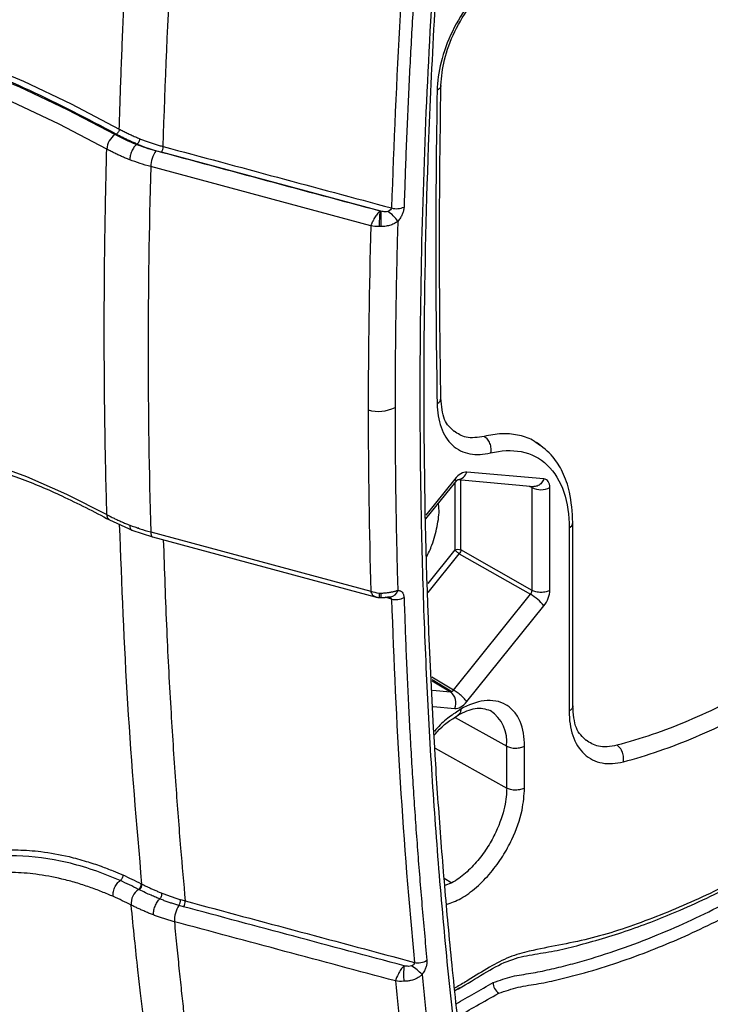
# Model space of a CAD drawing. Header units: millimetres. Extents: x 19 to 819, y 19 to 629.
# Tile 63 of 68: x 716 to 756, y 451 to 509. Entities that reach past the tile are written whole.
import ezdxf

# ---------------------------------------------------------------- set-up
doc = ezdxf.new("R2010")
doc.units = ezdxf.units.MM
doc.header["$LTSCALE"] = 3

msp = doc.modelspace()

# ---------------------------------------------------------------- linework, layer by layer
for p, q in [((722.627, 501.338), (722.673, 501.364)), ((736.887, 497.448), (724.087, 500.892)), ((736.3, 496.594), (723.463, 500.048)), ((746.393, 481.831), (741.9, 482.233)), ((741.196, 481.827), (739.508, 479.727)), ((739.51, 479.5), (741.25, 481.665)), ((741.198, 481.599), (741.198, 477.695)), ((741.37, 481.79), (745.808, 481.393)), ((741.548, 477.697), (741.548, 481.774)), ((745.533, 481.418), (745.701, 481.326)), ((745.701, 475.334), (745.701, 481.326)), ((746.745, 475.339), (746.745, 481.331)), ((721.066, 479.443), (722.381, 478.838)), ((748.083, 468.591), (748.083, 479.286)), ((722.366, 478.844), (723.574, 478.449)), ((723.46, 478.741), (736.3, 475.286)), ((723.574, 478.449), (736.562, 474.954)), ((747.865, 478.982), (747.865, 468.287)), ((741.198, 477.695), (739.617, 475.729)), ((739.641, 475.206), (741.46, 477.469)), ((741.46, 477.469), (745.613, 475.106)), ((745.701, 475.334), (741.548, 477.697)), ((741.119, 469.516), (745.613, 475.106)), ((737.511, 474.826), (737.134, 474.928)), ((741.9, 468.843), (746.393, 474.433)), ((741.119, 469.516), (739.862, 470.271)), ((739.868, 470.135), (741.032, 469.437)), ((739.872, 470.057), (740.942, 469.414)), ((739.897, 469.507), (740.942, 469.414)), ((739.94, 468.549), (741.196, 468.437)), ((741.221, 467.922), (744.223, 466.249)), ((740.048, 466.126), (744.223, 463.799)), ((744.223, 463.799), (744.223, 466.249)), ((745.267, 463.804), (745.267, 466.254)), ((740.575, 458.543), (741.031, 458.271)), ((741.031, 458.271), (740.609, 458.124)), ((741.494, 452.146), (741.196, 451.97))]:
    msp.add_line(p, q)
at = {"flags": 128}
for points in [[(671.079, 494.707), (671.583, 495.543), (672.952, 497.576), (674.438, 499.461), (676.036, 501.195), (677.745, 502.774), (679.558, 504.193), (681.473, 505.449), (683.485, 506.54), (685.589, 507.463), (687.779, 508.215), (690.052, 508.795), (692.402, 509.202), (694.822, 509.434), (697.308, 509.491), (699.854, 509.373), (702.453, 509.08), (705.1, 508.613), (707.788, 507.973), (710.512, 507.162), (713.264, 506.181), (716.038, 505.032), (718.828, 503.719), (721.627, 502.244)], [(681.718, 505.315), (683.369, 506.194), (685.466, 507.114), (687.649, 507.863), (689.914, 508.442), (692.256, 508.847), (694.669, 509.078), (697.146, 509.135), (699.683, 509.018), (702.274, 508.727), (704.912, 508.262), (707.591, 507.624), (710.305, 506.816), (713.048, 505.839), (715.813, 504.695), (718.594, 503.386), (721.384, 501.917)], [(720.898, 501.073), (718.122, 502.535), (715.354, 503.836)], [(691.562, 479.639), (692.182, 480.167), (693.738, 481.306), (695.398, 482.272), (697.156, 483.061), (699.006, 483.672), (700.94, 484.1), (702.952, 484.346), (705.034, 484.408), (707.179, 484.285), (709.378, 483.979), (711.624, 483.49), (713.908, 482.82), (716.222, 481.972), (718.558, 480.949), (720.906, 479.754)], [(723.46, 478.741), (723.467, 478.641), (723.485, 478.559), (723.513, 478.498), (723.55, 478.46), (723.574, 478.449)]]:
    msp.add_lwpolyline(points, dxfattribs=at)
for centre, radius, start, end in [((721.959, 501.025), 1.062, 122.82649, 177.3778), ((725.152, 500.013), 1.689, 145.57451, 178.82286), ((723.589, 501.233), 0.603, 325.57656, 358.77909), ((745.232, 496.546), 8.445, 173.85415, 179.91544), ((825.246, 496.533), 88.364, 179.40648, 179.98584), ((736.155, 495.717), 2.061, 33.60904, 56.58791), ((737.803, 498.643), 1.047, 253.81676, 294.61307), ((736.73, 487.972), 2.197, 254.57517, 296.60771), ((741.296, 482.422), 0.632, 277.09042, 342.63998), ((746.218, 482.35), 1.148, 243.23378, 297.34352), ((747.726, 479.312), 0.358, 292.84057, 355.8733), ((737.463, 475.098), 0.68, 173.34301, 195.62561), ((743.632, 475.097), 6.75, 179.33035, 181.55891), ((737.384, 475.453), 0.502, 275.61762, 346.32249), ((744.179, 472.654), 2.84, 38.76882, 59.68083), ((737.763, 475.789), 0.996, 255.33101, 298.55251), ((740.453, 468.765), 0.812, 336.15021, 53.00621), ((742.018, 466.495), 2.218, 353.6387, 55.67284), ((723.334, 457.06), 1.015, 124.82832, 184.68342), ((722.547, 458.191), 0.363, 304.83842, 4.58269), ((722.589, 458.17), 0.363, 304.82038, 4.42892), ((724.621, 457.283), 0.584, 325.75932, 0.8229), ((724.854, 457.205), 0.62, 328.18227, 1.01436), ((726.574, 456.038), 1.733, 148.06303, 181.08053), ((739.064, 454.561), 0.954, 256.77532, 302.17001), ((744.711, 452.885), 6.5, 175.1605, 183.13428), ((736.875, 450.608), 3.344, 43.84453, 57.45744), ((744.17, 452.44), 0.733, 179.07215, 235.92965)]:
    msp.add_arc(centre, radius, start, end)
for points, knots in [([(743.759, 451.833), (744.14, 451.962), (744.936, 452.232), (746.088, 452.369), (747.306, 452.65), (749.399, 453.174), (752.276, 454.131), (755.95, 455.729), (759.722, 457.731), (763.707, 460.269), (767.869, 463.397), (771.058, 466.199), (773.294, 468.302), (774.603, 469.693), (776.016, 470.454), (777.43, 471.292), (778.717, 472.007), (779.812, 472.919), (780.684, 473.822), (781.488, 474.844), (782.204, 475.96), (782.809, 477.137), (783.402, 478.615), (783.812, 480.33), (783.942, 482.135), (784.129, 483.925), (784.29, 485.696), (784.447, 487.465), (784.781, 491.416), (785.254, 497.94), (785.714, 506.957), (785.969, 516.267), (785.997, 525.446), (785.802, 534.496), (785.373, 543.408), (784.788, 551.568), (784.242, 556.682), (784.001, 558.931)], [0, 0, 0, 0, 0.010475, 0.021924, 0.033374, 0.044823, 0.080707, 0.112672, 0.14472, 0.182563, 0.220281, 0.258252, 0.271326, 0.28378, 0.296033, 0.30891, 0.322175, 0.330603, 0.339002, 0.347432, 0.35583, 0.364266, 0.372662, 0.386726, 0.400067, 0.413231, 0.426395, 0.439558, 0.45272, 0.514774, 0.586326, 0.657783, 0.729201, 0.800638, 0.872153, 0.943776, 1, 1, 1, 1]), ([(743.437, 452.452), (743.811, 452.588), (744.56, 452.86), (745.621, 452.977), (746.711, 453.219), (747.801, 453.477), (749.255, 453.878), (751.079, 454.469), (753.859, 455.548), (757.241, 457.147), (761.208, 459.451), (765.15, 462.174), (768.887, 465.171), (771.408, 467.463), (772.757, 468.772), (773.136, 469.142), (773.512, 469.523), (773.885, 469.884), (774.255, 470.194), (774.638, 470.468), (775.176, 470.793), (775.787, 471.139), (776.394, 471.491), (776.772, 471.709), (777.078, 471.886), (777.448, 472.098), (777.955, 472.385), (778.518, 472.763), (779.201, 473.307), (780.007, 474.092), (780.872, 475.157), (781.634, 476.337), (782.264, 477.59), (782.744, 478.874), (783.124, 480.444), (783.246, 482.199), (783.462, 484.259), (783.646, 486.308), (783.952, 489.815), (784.46, 496.433), (785.017, 506.456), (785.324, 518.322), (785.251, 530.338), (784.817, 541.134), (784.176, 550.536), (783.619, 555.959), (783.353, 558.547)], [0, 0, 0, 0, 0.010327, 0.020716, 0.031059, 0.041376, 0.051676, 0.071997, 0.092209, 0.128385, 0.164348, 0.200133, 0.236111, 0.267904, 0.271491, 0.274939, 0.278823, 0.282428, 0.285661, 0.289131, 0.29293, 0.300288, 0.305797, 0.309457, 0.310594, 0.314137, 0.319531, 0.324388, 0.329491, 0.338453, 0.347458, 0.35642, 0.365427, 0.374408, 0.383367, 0.398719, 0.414086, 0.429454, 0.444815, 0.493074, 0.57929, 0.674119, 0.768867, 0.863665, 0.934927, 1, 1, 1, 1]), ([(782.877, 553.853), (783.192, 550.239), (783.822, 543.004), (784.319, 531.865), (784.493, 520.531), (784.301, 508.992), (783.757, 497.258), (783.136, 489.02), (782.72, 484.424), (782.636, 483.524), (782.551, 482.622), (782.463, 481.719), (782.378, 480.86), (782.297, 480.052), (782.192, 479.286), (781.979, 478.37), (781.562, 477.304), (780.927, 476.149), (780.145, 475.111), (779.404, 474.346), (778.765, 473.861), (778.286, 473.559), (777.936, 473.353), (777.706, 473.222), (777.571, 473.145), (777.477, 473.092), (777.418, 473.059), (777.377, 473.037), (776.548, 472.575), (774.966, 471.802), (772.805, 469.658), (770.679, 467.656), (768.513, 465.78), (766.326, 464.015), (764.137, 462.398), (761.918, 460.902), (759.229, 459.263), (756.077, 457.591), (752.505, 456.08), (748.96, 454.885), (746.331, 454.5), (744.4, 453.994), (743.192, 453.352), (742.177, 452.714), (741.496, 452.3), (741.232, 452.154), (741.18, 452.126)], [0, 0, 0, 0, 0.092185, 0.184593, 0.276576, 0.368704, 0.460932, 0.5531, 0.560001, 0.566909, 0.573824, 0.580746, 0.587675, 0.593565, 0.599289, 0.60497, 0.613547, 0.622149, 0.630775, 0.639385, 0.644155, 0.648791, 0.652748, 0.653943, 0.655204, 0.65653, 0.656563, 0.656849, 0.657669, 0.679727, 0.70034, 0.720918, 0.742191, 0.762597, 0.783174, 0.803869, 0.824745, 0.858261, 0.891821, 0.925336, 0.959044, 0.97015, 0.980993, 0.992608, 0.998557, 1, 1, 1, 1]), ([(741.195, 451.988), (741.335, 452.061), (741.969, 452.389), (743.038, 453.112), (744.418, 453.819), (745.721, 454.106), (746.988, 454.267), (748.865, 454.743), (751.298, 455.454), (754.502, 456.699), (757.919, 458.352), (761.615, 460.504), (764.693, 462.621), (767.078, 464.461), (768.686, 465.784), (770.176, 467.076), (771.585, 468.347), (772.924, 469.629), (774.269, 471.018), (775.842, 472.022), (777.256, 472.795), (778.478, 473.494), (779.377, 474.161), (780.153, 474.982), (780.801, 475.816), (781.32, 476.661), (781.731, 477.485), (782.051, 478.301), (782.363, 479.434), (782.511, 480.909), (782.701, 482.828), (782.893, 484.888), (783.234, 488.749), (783.658, 494.23), (784.079, 501.255), (784.373, 508.087), (784.545, 514.816), (784.59, 520.48), (784.562, 525.098), (784.504, 528.627), (784.417, 531.982), (784.319, 534.778), (784.214, 537.262), (784.097, 539.684), (783.933, 542.604), (783.709, 546.013), (783.414, 549.903), (783.158, 552.632), (783.022, 554.079)], [0, 0, 0, 0, 0.003801, 0.017131, 0.029698, 0.042163, 0.055044, 0.067638, 0.096437, 0.124705, 0.15778, 0.191646, 0.227417, 0.243695, 0.258955, 0.273173, 0.286466, 0.29969, 0.312523, 0.326509, 0.343145, 0.351983, 0.36048, 0.36819, 0.375214, 0.381571, 0.387635, 0.393366, 0.399136, 0.412023, 0.426845, 0.44316, 0.459337, 0.515751, 0.570033, 0.623357, 0.676689, 0.730031, 0.759365, 0.788505, 0.815975, 0.841552, 0.857369, 0.877423, 0.901713, 0.930236, 0.962997, 1, 1, 1, 1]), ([(766.828, 452.495), (766.647, 452.395), (766.286, 452.193), (765.743, 451.901), (765.201, 451.616), (764.659, 451.338), (764.116, 451.068), (763.573, 450.806), (762.581, 450.339), (761.142, 449.709), (759.262, 448.978), (757.396, 448.348), (755.855, 447.907), (754.635, 447.608), (753.731, 447.411), (752.823, 447.238), (752.073, 447.117), (751.541, 447.036), (751.231, 446.948), (751.005, 446.853), (750.763, 446.728), (750.438, 446.548), (749.855, 446.219), (749.213, 445.859), (748.56, 445.492), (748.071, 445.215), (747.571, 444.935), (746.92, 444.627), (746.11, 444.351), (745.172, 444.204), (744.291, 444.255), (743.491, 444.496), (742.795, 444.93), (742.217, 445.539), (741.773, 446.314), (741.521, 447.081), (741.409, 447.672), (741.365, 448.026), (741.335, 448.294), (741.305, 448.561), (741.263, 448.916), (741.193, 449.54), (740.922, 451.978), (740.506, 456.171), (740.035, 461.986), (739.665, 467.866), (739.397, 473.808), (739.23, 479.814), (739.12, 489.924), (739.437, 504.347), (740.372, 517.806), (741.096, 525.412), (741.236, 526.817), (741.317, 527.621), (741.374, 528.222), (741.457, 528.833), (741.62, 529.662), (741.913, 530.716), (742.404, 531.987), (743.025, 533.233), (743.758, 534.426), (744.589, 535.534), (745.494, 536.536), (746.296, 537.257), (746.952, 537.758), (747.45, 538.095), (747.953, 538.388), (748.477, 538.678), (749.319, 539.153), (750.077, 539.578), (750.731, 539.946), (750.986, 540.102), (751.238, 540.28), (751.488, 540.485), (751.733, 540.714), (752.061, 541.038), (752.639, 541.598), (753.469, 542.38), (754.8, 543.596), (756.48, 545.055), (758.179, 546.433), (759.55, 547.487), (760.585, 548.254), (761.621, 548.993), (762.659, 549.704), (763.699, 550.388), (764.74, 551.043), (765.783, 551.673), (766.479, 552.069), (766.828, 552.268)], [0, 0, 0, 0, 0.004234, 0.008469, 0.012707, 0.016947, 0.021191, 0.025439, 0.029691, 0.044519, 0.059336, 0.07424, 0.089062, 0.096479, 0.103932, 0.111174, 0.118842, 0.122568, 0.124425, 0.126294, 0.12791, 0.130093, 0.133916, 0.141562, 0.14513, 0.149209, 0.153028, 0.156836, 0.164494, 0.172285, 0.18009, 0.187908, 0.195703, 0.203526, 0.211313, 0.219102, 0.223034, 0.224997, 0.226959, 0.228921, 0.230882, 0.234806, 0.242654, 0.2845, 0.326314, 0.368111, 0.409906, 0.451713, 0.493548, 0.618999, 0.744425, 0.760113, 0.767959, 0.771882, 0.775806, 0.779737, 0.78364, 0.79141, 0.799186, 0.807009, 0.814794, 0.822611, 0.830413, 0.838211, 0.842112, 0.846007, 0.849947, 0.853892, 0.858278, 0.869672, 0.871643, 0.873613, 0.875646, 0.877585, 0.87962, 0.881679, 0.885793, 0.893981, 0.902171, 0.918434, 0.934714, 0.94291, 0.951087, 0.959249, 0.967401, 0.975547, 0.983692, 0.991842, 1, 1, 1, 1]), ([(742.895, 445.77), (742.772, 445.861), (742.5, 446.063), (742.144, 446.543), (741.858, 447.139), (741.684, 447.758), (741.595, 448.303), (741.485, 449.358), (741.284, 451.074), (741.042, 453.429), (740.813, 455.795), (740.609, 458.088), (740.424, 460.361), (740.254, 462.644), (739.867, 468.375), (739.47, 477.22), (739.35, 489.343), (739.574, 499.651), (739.987, 508.515), (740.481, 516.171), (740.97, 521.98), (741.341, 525.894), (741.514, 527.571), (741.665, 529.233), (742.17, 531.076), (743.027, 533.02), (744.253, 534.933), (745.711, 536.579), (747.298, 537.811), (748.817, 538.615), (750.297, 539.409), (751.769, 540.437), (753.461, 542.209), (755.556, 544.033), (757.926, 546.019), (759.854, 547.489), (761.343, 548.56), (762.503, 549.36), (763.868, 550.255), (765.287, 551.139), (766.259, 551.681), (766.67, 551.91)], [0, 0, 0, 0, 0.006368, 0.013986, 0.023324, 0.030295, 0.034969, 0.039593, 0.059913, 0.082749, 0.104032, 0.124511, 0.144987, 0.165459, 0.18593, 0.298515, 0.399043, 0.499595, 0.560525, 0.621456, 0.689957, 0.703614, 0.717444, 0.731081, 0.744454, 0.759982, 0.775822, 0.791673, 0.80724, 0.822936, 0.836648, 0.850521, 0.865556, 0.890154, 0.914052, 0.93708, 0.947637, 0.958222, 0.971385, 0.987916, 1, 1, 1, 1]), ([(645.874, 483.879), (645.973, 486.396), (646.169, 488.896), (646.775, 493.822), (647.185, 496.247), (648.23, 500.984), (648.865, 503.295), (650.37, 507.76), (651.24, 509.915), (653.216, 514.026), (654.323, 515.982), (656.767, 519.658), (658.105, 521.378), (661.001, 524.548), (662.559, 525.997), (665.876, 528.599), (667.635, 529.752), (671.329, 531.741), (673.265, 532.578), (677.281, 533.927), (679.362, 534.438), (683.636, 535.138), (685.829, 535.326), (690.291, 535.386), (692.561, 535.259), (697.141, 534.708), (699.452, 534.285), (704.08, 533.165), (706.397, 532.469), (713.314, 530.018), (717.874, 527.899), (722.285, 525.427)], [0, 0, 0, 0, 0.0625, 0.0625, 0.125, 0.125, 0.1875, 0.1875, 0.25, 0.25, 0.3125, 0.3125, 0.375, 0.375, 0.4375, 0.4375, 0.5, 0.5, 0.5625, 0.5625, 0.625, 0.625, 0.6875, 0.6875, 0.75, 0.75, 0.8125, 0.8125, 0.875, 0.875, 1, 1, 1, 1]), ([(721.627, 502.244), (721.643, 502.787), (721.677, 503.886), (721.736, 505.562), (721.804, 507.284), (721.882, 509.054), (721.97, 510.871), (722.068, 512.737), (722.177, 514.65), (722.299, 516.612), (722.433, 518.623), (722.58, 520.683), (722.74, 522.792), (722.857, 524.217), (722.916, 524.936)], [0, 0, 0, 0, 0.072708, 0.147348, 0.22392, 0.302424, 0.382859, 0.465227, 0.549526, 0.635757, 0.72392, 0.814015, 0.906042, 1, 1, 1, 1]), ([(724.192, 501.221), (724.303, 504.949), (724.466, 508.707), (724.899, 516.282), (725.168, 520.088), (725.489, 523.913)], [0, 0, 0, 0, 0.5, 0.5, 1, 1, 1, 1]), ([(739.572, 520.352), (739.522, 519.763), (739.422, 518.585), (739.281, 516.824), (739.147, 515.065), (739.022, 513.311), (738.904, 511.56), (738.793, 509.813), (738.691, 508.07), (738.596, 506.331), (738.509, 504.595), (738.429, 502.863), (738.358, 501.135), (738.294, 499.41), (738.257, 498.264), (738.239, 497.691)], [0, 0, 0, 0, 0.076946, 0.153881, 0.230806, 0.307724, 0.384637, 0.461546, 0.538454, 0.615364, 0.692276, 0.769194, 0.846119, 0.923054, 1, 1, 1, 1]), ([(743.279, 510.962), (742.871, 510.592), (742.459, 510.141), (741.695, 509.113), (741.345, 508.537), (740.77, 507.343), (740.546, 506.727), (740.249, 505.554), (740.175, 504.997), (740.167, 504.501)], [0, 0, 0, 0, 0.25, 0.25, 0.5, 0.5, 0.75, 0.75, 1, 1, 1, 1]), ([(740.385, 504.793), (740.429, 505.283), (740.521, 506.291), (741.153, 507.946), (742.08, 509.517), (742.869, 510.322), (743.253, 510.715)], [0, 0, 0, 0, 0.242684, 0.498806, 0.755549, 1, 1, 1, 1]), ([(721.454, 501.943), (719.767, 502.83), (716.393, 504.603), (711.382, 506.586), (706.457, 508.052), (701.655, 508.944), (697.016, 509.265), (692.57, 509.017), (688.366, 508.178), (684.748, 506.965), (682.677, 505.789), (681.806, 505.294)], [0, 0, 0, 0, 0.1145871, 0.2291741, 0.3437612, 0.4583482, 0.5729353, 0.6875223, 0.8021094, 0.9166964, 1, 1, 1, 1]), ([(740.371, 504.796), (740.375, 504.781), (740.393, 504.717), (740.321, 504.608), (740.217, 504.536), (740.167, 504.501)], [0, 0, 0, 0, 0.140765, 0.58655, 1, 1, 1, 1]), ([(740.385, 486.534), (740.348, 489.267), (740.266, 495.305), (740.343, 501.436), (740.385, 504.793)], [0, 0, 0, 0, 0.452477, 1, 1, 1, 1]), ([(721.627, 502.244), (721.626, 502.196), (721.609, 502.131), (721.542, 502.014), (721.495, 501.967), (721.454, 501.943)], [0, 0, 0, 0, 0.5, 0.5, 1, 1, 1, 1]), ([(721.627, 502.244), (721.701, 502.204), (721.849, 502.124), (722.08, 502.007), (722.318, 501.894), (722.563, 501.784), (722.732, 501.715), (722.817, 501.68)], [0, 0, 0, 0, 0.199271, 0.399023, 0.59914, 0.799505, 1, 1, 1, 1]), ([(722.673, 501.364), (722.601, 501.394), (722.457, 501.454), (722.246, 501.546), (722.04, 501.641), (721.839, 501.739), (721.643, 501.84), (721.517, 501.909), (721.454, 501.943)], [0, 0, 0, 0, 0.166888, 0.333503, 0.499983, 0.666467, 0.833093, 1, 1, 1, 1]), ([(722.817, 501.68), (722.815, 501.631), (722.801, 501.565), (722.745, 501.443), (722.706, 501.392), (722.673, 501.364)], [0, 0, 0, 0, 0.5, 0.5, 1, 1, 1, 1]), ([(722.817, 501.68), (722.889, 501.651), (723.033, 501.593), (723.255, 501.512), (723.483, 501.433), (723.715, 501.358), (723.951, 501.287), (724.112, 501.243), (724.192, 501.221)], [0, 0, 0, 0, 0.164995, 0.330758, 0.497214, 0.664291, 0.831912, 1, 1, 1, 1]), ([(720.906, 479.754), (720.891, 480.281), (720.861, 481.357), (720.825, 483.009), (720.794, 484.732), (720.771, 486.525), (720.756, 488.389), (720.75, 490.324), (720.755, 492.332), (720.77, 494.412), (720.799, 496.566), (720.84, 498.793), (720.879, 500.306), (720.898, 501.073)], [0, 0, 0, 0, 0.075366, 0.153841, 0.235424, 0.320116, 0.407917, 0.498826, 0.592843, 0.68997, 0.790205, 0.893548, 1, 1, 1, 1]), ([(722.236, 500.449), (722.156, 500.481), (721.997, 500.544), (721.765, 500.644), (721.538, 500.746), (721.318, 500.852), (721.104, 500.961), (720.967, 501.036), (720.898, 501.073)], [0, 0, 0, 0, 0.167184, 0.334275, 0.501186, 0.667834, 0.834133, 1, 1, 1, 1]), ([(722.627, 501.338), (722.581, 501.299), (722.533, 501.245), (722.438, 501.111), (722.392, 501.03), (722.317, 500.857), (722.286, 500.766), (722.247, 500.596), (722.237, 500.517), (722.236, 500.449)], [0, 0, 0, 0, 0.25, 0.25, 0.5, 0.5, 0.75, 0.75, 1, 1, 1, 1]), ([(736.836, 497.45), (736.822, 497.438), (736.794, 497.415), (736.738, 497.359), (736.669, 497.28), (736.592, 497.173), (736.516, 497.058), (736.457, 496.957), (736.42, 496.883), (736.4, 496.841), (736.372, 496.782), (736.344, 496.714), (736.32, 496.651), (736.309, 496.621), (736.304, 496.606), (736.302, 496.597), (736.3, 496.595), (736.3, 496.594)], [0, 0, 0, 0, 0.062887, 0.128959, 0.257127, 0.381411, 0.499425, 0.630626, 0.695412, 0.727002, 0.759247, 0.882746, 0.942457, 0.971387, 0.988131, 0.99764, 1, 1, 1, 1]), ([(737.29, 497.438), (737.251, 497.423), (737.195, 497.417), (737.057, 497.421), (736.975, 497.432), (736.887, 497.448)], [0, 0, 0, 0, 0.5, 0.5, 1, 1, 1, 1]), ([(738.239, 497.691), (738.235, 497.651), (738.226, 497.576), (738.202, 497.464), (738.172, 497.359), (738.12, 497.225), (738.022, 497.051), (737.925, 496.926), (737.872, 496.858)], [0, 0, 0, 0, 0.1414286, 0.2708467, 0.38981, 0.5003167, 0.7276241, 1, 1, 1, 1]), ([(737.872, 496.858), (737.844, 496.837), (737.786, 496.793), (737.689, 496.735), (737.58, 496.683), (737.459, 496.638), (737.327, 496.601), (737.186, 496.574), (737.036, 496.557), (736.934, 496.556), (736.882, 496.555)], [0, 0, 0, 0, 0.106342, 0.218289, 0.335893, 0.459064, 0.587557, 0.720958, 0.858686, 1, 1, 1, 1]), ([(737.872, 496.858), (737.857, 496.338), (737.829, 495.297), (737.794, 493.74), (737.765, 492.186), (737.742, 490.636), (737.726, 489.09), (737.716, 487.546), (737.715, 486.52), (737.714, 486.008)], [0, 0, 0, 0, 0.1428653, 0.2857225, 0.4285748, 0.5714255, 0.7142777, 0.8571348, 1, 1, 1, 1]), ([(740.167, 486.217), (740.234, 486.266), (740.362, 486.36), (740.37, 486.479), (740.375, 486.535)], [0, 0, 0, 0, 0.524675, 1, 1, 1, 1]), ([(741.168, 484.592), (740.95, 484.795), (740.496, 485.217), (740.423, 486.083), (740.385, 486.534)], [0, 0, 0, 0, 0.478928, 1, 1, 1, 1]), ([(737.714, 486.008), (737.715, 485.495), (737.716, 484.471), (737.726, 482.939), (737.742, 481.41), (737.765, 479.885), (737.794, 478.364), (737.829, 476.847), (737.857, 475.838), (737.872, 475.334)], [0, 0, 0, 0, 0.142865, 0.285722, 0.428575, 0.571425, 0.714277, 0.857135, 1, 1, 1, 1]), ([(740.167, 486.217), (740.175, 485.732), (740.249, 485.26), (740.545, 484.43), (740.769, 484.073), (741.344, 483.543), (741.694, 483.371), (742.458, 483.224), (742.87, 483.248), (743.279, 483.35)], [0, 0, 0, 0, 0.25, 0.25, 0.5, 0.5, 0.75, 0.75, 1, 1, 1, 1]), ([(742.911, 484.314), (742.54, 484.255), (741.864, 484.149), (741.376, 484.472), (741.156, 484.618)], [0, 0, 0, 0, 0.548616, 1, 1, 1, 1]), ([(746.158, 483.787), (746.021, 483.894), (745.641, 484.192), (744.882, 484.419), (743.934, 484.512), (743.252, 484.38), (742.911, 484.314)], [0, 0, 0, 0, 0.16205, 0.450104, 0.725028, 1, 1, 1, 1]), ([(742.911, 484.314), (742.972, 484.277), (743.034, 484.223), (743.146, 484.082), (743.195, 483.996), (743.267, 483.809), (743.289, 483.709), (743.303, 483.518), (743.296, 483.428), (743.279, 483.35)], [0, 0, 0, 0, 0.25, 0.25, 0.5, 0.5, 0.75, 0.75, 1, 1, 1, 1]), ([(697.971, 482.744), (698.506, 482.934), (699.62, 483.328), (701.362, 483.711), (703.046, 483.937), (704.534, 484.022), (705.726, 484.018), (706.697, 483.973), (707.533, 483.906), (708.398, 483.809), (709.354, 483.669), (710.506, 483.459), (711.962, 483.128), (713.764, 482.618), (715.907, 481.869), (718.377, 480.841), (720.138, 479.925), (721.066, 479.443)], [0, 0, 0, 0, 0.082918, 0.172699, 0.251762, 0.319297, 0.37538, 0.410822, 0.447154, 0.484364, 0.522492, 0.569274, 0.629857, 0.703853, 0.790722, 0.889746, 1, 1, 1, 1]), ([(748.083, 479.286), (748.046, 479.898), (747.981, 480.982), (747.525, 482.217), (746.908, 483.237), (746.301, 483.701), (745.963, 483.96)], [0, 0, 0, 0, 0.302565, 0.535373, 0.74125, 1, 1, 1, 1]), ([(743.279, 483.35), (743.89, 483.501), (744.505, 483.537), (745.644, 483.31), (746.165, 483.045), (747.015, 482.236), (747.343, 481.691), (747.768, 480.429), (747.865, 479.714), (747.865, 478.982)], [0, 0, 0, 0, 0.25, 0.25, 0.5, 0.5, 0.75, 0.75, 1, 1, 1, 1]), ([(741.9, 482.233), (741.793, 482.243), (741.671, 482.21), (741.425, 482.068), (741.303, 481.959), (741.196, 481.827)], [0, 0, 0, 0, 0.5, 0.5, 1, 1, 1, 1]), ([(741.196, 481.827), (741.221, 481.785), (741.26, 481.72), (741.262, 481.677), (741.251, 481.669), (741.248, 481.667)], [0, 0, 0, 0, 0.591559, 0.909475, 1, 1, 1, 1]), ([(741.25, 481.665), (741.266, 481.684), (741.297, 481.72), (741.343, 481.766), (741.376, 481.789), (741.369, 481.791), (741.368, 481.791)], [0, 0, 0, 0, 0.242784, 0.467666, 0.872774, 1, 1, 1, 1]), ([(746.393, 481.831), (746.354, 481.751), (746.293, 481.627), (746.168, 481.508), (746.059, 481.437), (745.943, 481.401), (745.857, 481.382), (745.814, 481.395), (745.809, 481.396)], [0, 0, 0, 0, 0.308431, 0.474188, 0.643378, 0.812567, 0.978324, 1, 1, 1, 1]), ([(746.745, 481.331), (746.745, 481.473), (746.712, 481.595), (746.589, 481.77), (746.5, 481.822), (746.393, 481.831)], [0, 0, 0, 0, 0.5, 0.5, 1, 1, 1, 1]), ([(739.548, 477.264), (739.66, 477.5), (739.941, 478.093), (740.189, 479.068), (740.311, 479.906), (740.254, 480.31), (740.24, 480.407)], [0, 0, 0, 0, 0.217667, 0.549247, 0.891032, 1, 1, 1, 1]), ([(720.906, 479.754), (720.974, 479.717), (721.11, 479.644), (721.323, 479.537), (721.542, 479.433), (721.767, 479.332), (721.998, 479.234), (722.156, 479.172), (722.236, 479.14)], [0, 0, 0, 0, 0.165898, 0.332209, 0.498855, 0.665755, 0.832831, 1, 1, 1, 1]), ([(721.066, 479.443), (721.021, 479.478), (720.936, 479.546), (720.916, 479.686), (720.906, 479.754)], [0, 0, 0, 0, 0.518115, 1, 1, 1, 1]), ([(722.951, 458.198), (722.65, 461.685), (722.056, 468.578), (721.782, 475.671), (721.647, 479.176)], [0, 0, 0, 0, 0.505951, 1, 1, 1, 1]), ([(722.236, 479.14), (722.243, 479.078), (722.258, 478.947), (722.317, 478.85), (722.368, 478.848), (722.376, 478.848)], [0, 0, 0, 0, 0.443517, 0.922022, 1, 1, 1, 1]), ([(722.672, 478.949), (722.69, 478.961), (722.726, 478.986), (722.755, 478.978), (722.77, 478.974)], [0, 0, 0, 0, 0.495841, 1, 1, 1, 1]), ([(724.194, 478.282), (724.255, 476.515), (724.372, 473.124), (724.626, 468.352), (724.903, 464.125), (725.183, 460.475), (725.382, 458.242), (725.474, 457.216)], [0, 0, 0, 0, 0.2475444, 0.4749207, 0.6761221, 0.8511486, 1, 1, 1, 1]), ([(741.198, 477.695), (741.239, 477.719), (741.304, 477.737), (741.44, 477.737), (741.506, 477.72), (741.548, 477.697)], [0, 0, 0, 0, 0.5, 0.5, 1, 1, 1, 1]), ([(741.46, 477.469), (741.418, 477.493), (741.361, 477.533), (741.259, 477.621), (741.218, 477.665), (741.198, 477.695)], [0, 0, 0, 0, 0.5, 0.5, 1, 1, 1, 1]), ([(741.548, 477.697), (741.548, 477.663), (741.54, 477.622), (741.508, 477.54), (741.485, 477.501), (741.46, 477.469)], [0, 0, 0, 0, 0.5, 0.5, 1, 1, 1, 1]), ([(767.479, 476.009), (766.126, 474.803), (764.737, 473.675), (761.92, 471.613), (760.493, 470.679), (757.639, 469.031), (756.212, 468.318), (753.396, 467.129), (752.007, 466.653), (750.654, 466.297)], [0, 0, 0, 0, 0.25, 0.25, 0.5, 0.5, 0.75, 0.75, 1, 1, 1, 1]), ([(736.563, 474.958), (736.548, 474.961), (736.487, 474.975), (736.387, 475.069), (736.33, 475.211), (736.3, 475.286)], [0, 0, 0, 0, 0.127935, 0.539161, 1, 1, 1, 1]), ([(736.882, 475.176), (736.92, 475.176), (736.995, 475.177), (737.105, 475.183), (737.213, 475.193), (737.315, 475.206), (737.413, 475.221), (737.505, 475.238), (737.59, 475.256), (737.67, 475.276), (737.743, 475.295), (737.811, 475.315), (737.852, 475.328), (737.872, 475.334)], [0, 0, 0, 0, 0.103122, 0.204459, 0.303703, 0.400587, 0.49489, 0.586438, 0.675105, 0.760811, 0.843519, 0.923235, 1, 1, 1, 1]), ([(737.872, 475.334), (737.9, 475.33), (737.954, 475.323), (738.025, 475.3), (738.085, 475.269), (738.151, 475.212), (738.211, 475.099), (738.229, 474.979), (738.239, 474.915)], [0, 0, 0, 0, 0.143387, 0.273669, 0.392151, 0.500569, 0.730459, 1, 1, 1, 1]), ([(745.613, 475.106), (745.623, 475.119), (745.644, 475.146), (745.67, 475.193), (745.688, 475.242), (745.7, 475.29), (745.701, 475.319), (745.701, 475.334)], [0, 0, 0, 0, 0.195625, 0.397782, 0.602218, 0.804375, 1, 1, 1, 1]), ([(746.745, 475.339), (746.684, 475.304), (746.606, 475.272), (746.428, 475.227), (746.326, 475.214), (746.123, 475.213), (746.022, 475.225), (745.842, 475.268), (745.764, 475.299), (745.701, 475.334)], [0, 0, 0, 0, 0.25, 0.25, 0.5, 0.5, 0.75, 0.75, 1, 1, 1, 1]), ([(746.393, 474.433), (746.5, 474.565), (746.589, 474.72), (746.712, 475.037), (746.745, 475.197), (746.745, 475.339)], [0, 0, 0, 0, 0.5, 0.5, 1, 1, 1, 1]), ([(751.029, 465.334), (752.404, 465.696), (753.816, 466.18), (756.678, 467.389), (758.129, 468.114), (761.03, 469.788), (762.48, 470.738), (765.343, 472.834), (766.755, 473.98), (768.13, 475.206)], [0, 0, 0, 0, 0.25, 0.25, 0.5, 0.5, 0.75, 0.75, 1, 1, 1, 1]), ([(736.56, 474.955), (736.579, 474.95), (736.614, 474.941), (736.676, 474.93), (736.743, 474.92), (736.785, 474.917), (736.808, 474.915)], [0, 0, 0, 0, 0.238133, 0.46804, 0.71314, 1, 1, 1, 1]), ([(736.808, 474.915), (736.819, 474.915), (736.845, 474.914), (736.87, 474.913), (736.884, 474.913)], [0, 0, 0, 0, 0.452601, 1, 1, 1, 1]), ([(736.884, 474.913), (736.994, 474.918), (737.155, 474.924), (737.321, 474.945), (737.395, 474.952), (737.421, 474.953), (737.433, 474.953)], [0, 0, 0, 0, 0.5371678, 0.7889782, 0.9002873, 1, 1, 1, 1]), ([(738.239, 474.915), (738.257, 474.362), (738.294, 473.256), (738.358, 471.604), (738.429, 469.956), (738.509, 468.314), (738.596, 466.676), (738.691, 465.043), (738.793, 463.415), (738.904, 461.792), (739.022, 460.174), (739.147, 458.561), (739.281, 456.953), (739.422, 455.35), (739.522, 454.286), (739.572, 453.753)], [0, 0, 0, 0, 0.076946, 0.153881, 0.230806, 0.307724, 0.384636, 0.461546, 0.538454, 0.615363, 0.692276, 0.769194, 0.846119, 0.923054, 1, 1, 1, 1]), ([(741.9, 468.843), (741.869, 468.886), (741.825, 468.94), (741.71, 469.06), (741.64, 469.127), (741.488, 469.258), (741.407, 469.322), (741.253, 469.433), (741.181, 469.48), (741.119, 469.516)], [0, 0, 0, 0, 0.25, 0.25, 0.5, 0.5, 0.75, 0.75, 1, 1, 1, 1]), ([(741.196, 468.437), (741.303, 468.427), (741.425, 468.46), (741.671, 468.602), (741.793, 468.71), (741.9, 468.843)], [0, 0, 0, 0, 0.5, 0.5, 1, 1, 1, 1]), ([(745.267, 466.254), (745.267, 466.76), (745.187, 467.26), (744.915, 467.896), (744.799, 468.089), (744.521, 468.419), (744.359, 468.557), (743.996, 468.766), (743.795, 468.838), (743.37, 468.914), (743.146, 468.918), (742.459, 468.835), (741.986, 468.654), (741.548, 468.401)], [0, 0, 0, 0, 0.25, 0.25, 0.375, 0.375, 0.5, 0.5, 0.625, 0.625, 0.75, 0.75, 1, 1, 1, 1]), ([(741.548, 468.401), (741.322, 468.255), (740.857, 467.954), (740.331, 467.497), (740.062, 467.174), (740.004, 467.104)], [0, 0, 0, 0, 0.425591, 0.876675, 1, 1, 1, 1]), ([(741.548, 468.401), (741.54, 468.319), (741.525, 468.162), (741.428, 468.096), (741.381, 468.065)], [0, 0, 0, 0, 0.522237, 1, 1, 1, 1]), ([(741.394, 468.06), (741.74, 468.231), (742.451, 468.581), (742.985, 468.416), (743.259, 468.332)], [0, 0, 0, 0, 0.48695, 1, 1, 1, 1]), ([(748.083, 468.591), (748.083, 468.589), (748.088, 468.559), (748.069, 468.499), (748.015, 468.393), (747.924, 468.329), (747.865, 468.287)], [0, 0, 0, 0, 0.016987, 0.275341, 0.528517, 1, 1, 1, 1]), ([(747.865, 468.287), (747.865, 467.786), (747.933, 467.296), (748.226, 466.434), (748.453, 466.063), (749.041, 465.514), (749.401, 465.338), (750.186, 465.193), (750.61, 465.224), (751.029, 465.334)], [0, 0, 0, 0, 0.25, 0.25, 0.5, 0.5, 0.75, 0.75, 1, 1, 1, 1]), ([(748.865, 466.569), (748.642, 466.779), (748.176, 467.217), (748.115, 468.12), (748.083, 468.591)], [0, 0, 0, 0, 0.478614, 1, 1, 1, 1]), ([(740.013, 466.903), (740.063, 466.962), (740.481, 467.464), (740.966, 467.781), (741.394, 468.06)], [0, 0, 0, 0, 0.117744, 1, 1, 1, 1]), ([(750.654, 466.297), (750.273, 466.231), (749.578, 466.112), (749.078, 466.445), (748.852, 466.595)], [0, 0, 0, 0, 0.547668, 1, 1, 1, 1]), ([(744.223, 466.249), (744.285, 466.214), (744.363, 466.183), (744.543, 466.14), (744.645, 466.128), (744.848, 466.129), (744.949, 466.142), (745.128, 466.187), (745.205, 466.219), (745.267, 466.254)], [0, 0, 0, 0, 0.25, 0.25, 0.5, 0.5, 0.75, 0.75, 1, 1, 1, 1]), ([(751.029, 465.334), (751.045, 465.412), (751.051, 465.501), (751.035, 465.692), (751.012, 465.792), (750.939, 465.979), (750.89, 466.065), (750.777, 466.205), (750.715, 466.259), (750.654, 466.297)], [0, 0, 0, 0, 0.25, 0.25, 0.5, 0.5, 0.75, 0.75, 1, 1, 1, 1]), ([(642.364, 465.777), (642.377, 465.441), (642.429, 464.173), (642.886, 461.966), (643.753, 459.16), (645.041, 456.342), (646.733, 453.535), (648.845, 450.769), (651.369, 448.077), (654.296, 445.486), (657.609, 443.025), (661.274, 440.726), (665.258, 438.61), (669.52, 436.697), (674.008, 435.007), (678.672, 433.55), (683.464, 432.331), (688.325, 431.353), (693.207, 430.613), (698.067, 430.102), (702.471, 429.834), (706.412, 429.74), (709.851, 429.765), (713.231, 429.892), (716.804, 430.133), (720.604, 430.517), (724.61, 431.076), (728.408, 431.755), (731.992, 432.533), (735.361, 433.394), (738.711, 434.385), (742.024, 435.51), (745.217, 436.749), (748.155, 438.042), (750.859, 439.363), (752.518, 440.292), (753.347, 440.756)], [0, 0, 0, 0, 0.011589, 0.043769, 0.076543, 0.109888, 0.144223, 0.178965, 0.214086, 0.249747, 0.285563, 0.321505, 0.357443, 0.39326, 0.428924, 0.464042, 0.498784, 0.533121, 0.566463, 0.599237, 0.63142, 0.654589, 0.677762, 0.699894, 0.722029, 0.749389, 0.776696, 0.804059, 0.828521, 0.852945, 0.87741, 0.903445, 0.929459, 0.953998, 0.97699, 1, 1, 1, 1]), ([(740.709, 457), (740.988, 457.105), (741.571, 457.323), (742.464, 457.984), (743.299, 458.835), (743.997, 459.794), (744.668, 461.019), (745.171, 462.424), (745.237, 463.382), (745.267, 463.804)], [0, 0, 0, 0, 0.126833, 0.265168, 0.399373, 0.52601, 0.642764, 0.842274, 1, 1, 1, 1]), ([(744.223, 463.799), (744.223, 463.492), (744.19, 463.126), (744, 462.261), (743.84, 461.76), (743.456, 460.949), (743.305, 460.67), (742.954, 460.113), (742.754, 459.835), (742.312, 459.308), (742.07, 459.059), (741.562, 458.617), (741.297, 458.424), (741.031, 458.271)], [0, 0, 0, 0, 0.25, 0.25, 0.5, 0.5, 0.625, 0.625, 0.75, 0.75, 0.875, 0.875, 1, 1, 1, 1]), ([(745.267, 463.804), (745.205, 463.769), (745.128, 463.737), (744.949, 463.692), (744.848, 463.679), (744.645, 463.678), (744.543, 463.69), (744.363, 463.733), (744.285, 463.764), (744.223, 463.799)], [0, 0, 0, 0, 0.25, 0.25, 0.5, 0.5, 0.75, 0.75, 1, 1, 1, 1]), ([(710.522, 458.944), (710.596, 458.985), (710.766, 459.081), (711.058, 459.23), (711.422, 459.398), (711.861, 459.575), (712.38, 459.753), (713.198, 459.976), (714.307, 460.162), (715.68, 460.217), (717.135, 460.114), (718.472, 459.873), (719.649, 459.553), (720.511, 459.265), (721.219, 458.995), (721.641, 458.813), (721.826, 458.734)], [0, 0, 0, 0, 0.024541, 0.055923, 0.094149, 0.139213, 0.191094, 0.249749, 0.377268, 0.50027, 0.614429, 0.749745, 0.831467, 0.900187, 0.956254, 1, 1, 1, 1]), ([(721.683, 458.402), (720.625, 458.868), (719.593, 459.218), (717.578, 459.697), (716.594, 459.827), (714.679, 459.862), (713.773, 459.767), (712.057, 459.358), (711.248, 459.043), (710.493, 458.61)], [0, 0, 0, 0, 0.25, 0.25, 0.5, 0.5, 0.75, 0.75, 1, 1, 1, 1]), ([(721.281, 457.471), (721.172, 457.519), (720.948, 457.616), (720.606, 457.755), (720.25, 457.892), (719.881, 458.026), (719.498, 458.155), (719.101, 458.277), (718.691, 458.393), (717.903, 458.592), (716.794, 458.795), (715.412, 458.896), (714.071, 458.846), (712.875, 458.648), (711.884, 458.356), (711.192, 458.075), (710.729, 457.849), (710.497, 457.719), (710.414, 457.673)], [0, 0, 0, 0, 0.026899, 0.055014, 0.084359, 0.114951, 0.146804, 0.179932, 0.214348, 0.250065, 0.379774, 0.500098, 0.617624, 0.749996, 0.846443, 0.920381, 0.97159, 1, 1, 1, 1]), ([(721.281, 457.471), (721.268, 457.539), (721.265, 457.62), (721.287, 457.798), (721.313, 457.895), (721.391, 458.079), (721.444, 458.165), (721.56, 458.307), (721.623, 458.363), (721.683, 458.402)], [0, 0, 0, 0, 0.25, 0.25, 0.5, 0.5, 0.75, 0.75, 1, 1, 1, 1]), ([(721.826, 458.734), (721.835, 458.685), (721.828, 458.614), (721.772, 458.483), (721.725, 458.429), (721.683, 458.402)], [0, 0, 0, 0, 0.5, 0.5, 1, 1, 1, 1]), ([(723.986, 457.337), (723.91, 457.367), (723.738, 457.437), (723.461, 457.556), (723.136, 457.703), (722.915, 457.813), (722.796, 457.872)], [0, 0, 0, 0, 0.180269, 0.406547, 0.67936, 1, 1, 1, 1]), ([(722.951, 458.198), (723.011, 458.168), (723.132, 458.107), (723.319, 458.018), (723.512, 457.929), (723.709, 457.841), (723.911, 457.755), (724.049, 457.698), (724.118, 457.67)], [0, 0, 0, 0, 0.1663044, 0.3328063, 0.4994666, 0.6662458, 0.8331038, 1, 1, 1, 1]), ([(723.626, 456.398), (723.622, 456.461), (723.625, 456.538), (723.653, 456.71), (723.679, 456.805), (723.749, 456.989), (723.793, 457.078), (723.889, 457.229), (723.939, 457.291), (723.986, 457.337)], [0, 0, 0, 0, 0.25, 0.25, 0.5, 0.5, 0.75, 0.75, 1, 1, 1, 1]), ([(723.986, 457.337), (724.02, 457.368), (724.059, 457.425), (724.111, 457.556), (724.122, 457.624), (724.118, 457.67)], [0, 0, 0, 0, 0.5, 0.5, 1, 1, 1, 1]), ([(725.103, 456.955), (725.026, 456.978), (724.871, 457.023), (724.643, 457.096), (724.42, 457.173), (724.2, 457.252), (724.057, 457.309), (723.986, 457.337)], [0, 0, 0, 0, 0.2010648, 0.4013899, 0.6011836, 0.8006524, 1, 1, 1, 1]), ([(724.118, 457.67), (724.189, 457.642), (724.328, 457.586), (724.543, 457.507), (724.761, 457.431), (724.981, 457.359), (725.13, 457.314), (725.205, 457.292)], [0, 0, 0, 0, 0.201277, 0.401992, 0.602068, 0.801429, 1, 1, 1, 1]), ([(723.153, 449.444), (723.106, 449.827), (723.008, 450.625), (722.861, 451.876), (722.697, 453.342), (722.513, 455.052), (722.388, 456.315), (722.322, 456.977)], [0, 0, 0, 0, 0.153275, 0.319954, 0.500037, 0.737874, 1, 1, 1, 1]), ([(723.626, 456.398), (723.549, 456.429), (723.393, 456.489), (723.167, 456.583), (722.946, 456.679), (722.731, 456.777), (722.522, 456.876), (722.389, 456.943), (722.322, 456.977)], [0, 0, 0, 0, 0.167072, 0.334061, 0.500906, 0.667549, 0.833933, 1, 1, 1, 1]), ([(725.381, 456.878), (725.334, 456.89), (725.241, 456.916), (725.149, 456.942), (725.103, 456.955)], [0, 0, 0, 0, 0.502111, 1, 1, 1, 1]), ([(724.841, 456.005), (724.757, 456.029), (724.588, 456.075), (724.339, 456.149), (724.096, 456.228), (723.858, 456.311), (723.703, 456.369), (723.626, 456.398)], [0, 0, 0, 0, 0.201524, 0.402387, 0.602486, 0.801723, 1, 1, 1, 1]), ([(724.841, 456.005), (724.889, 455.508), (724.981, 454.544), (725.122, 453.151), (725.259, 451.853), (725.39, 450.652), (725.514, 449.545), (725.596, 448.84), (725.635, 448.502)], [0, 0, 0, 0, 0.197449, 0.382584, 0.555408, 0.715918, 0.864115, 1, 1, 1, 1]), ([(739.572, 453.753), (739.572, 453.716), (739.572, 453.646), (739.561, 453.539), (739.542, 453.438), (739.504, 453.306), (739.422, 453.129), (739.334, 452.996), (739.287, 452.924)], [0, 0, 0, 0, 0.141638, 0.271126, 0.390022, 0.500338, 0.72763, 1, 1, 1, 1]), ([(738.235, 453.433), (738.167, 453.367), (738.106, 453.29), (737.997, 453.131), (737.949, 453.048), (737.825, 452.811), (737.768, 452.664), (737.734, 452.55)], [0, 0, 0, 0, 0.25, 0.25, 0.5, 0.5, 1, 1, 1, 1]), ([(738.674, 453.427), (738.635, 453.408), (738.574, 453.4), (738.423, 453.403), (738.332, 453.415), (738.235, 453.433)], [0, 0, 0, 0, 0.5, 0.5, 1, 1, 1, 1]), ([(738.846, 453.632), (738.853, 453.597), (738.84, 453.559), (738.779, 453.487), (738.732, 453.454), (738.674, 453.427)], [0, 0, 0, 0, 0.5, 0.5, 1, 1, 1, 1]), ([(766.311, 453.406), (764.763, 452.59), (761.668, 450.959), (757.085, 449.299), (753.61, 448.303), (751.239, 448.114), (749.737, 447.373), (748.259, 446.529), (746.854, 445.696), (745.395, 445.213), (744.12, 445.137), (743.467, 445.506), (743.218, 445.646)], [0, 0, 0, 0, 0.194341, 0.388658, 0.583358, 0.642909, 0.709592, 0.770434, 0.829354, 0.885298, 0.95632, 1, 1, 1, 1]), ([(739.287, 452.924), (739.263, 452.902), (739.215, 452.857), (739.136, 452.798), (739.055, 452.744), (738.971, 452.697), (738.885, 452.656), (738.78, 452.615), (738.64, 452.574), (738.447, 452.538), (738.301, 452.532), (738.221, 452.529)], [0, 0, 0, 0, 0.088301, 0.17531, 0.26077, 0.34444, 0.4261, 0.505556, 0.633173, 0.798542, 1, 1, 1, 1]), ([(739.287, 452.924), (739.34, 452.395), (739.445, 451.336), (739.613, 449.755), (739.787, 448.178), (739.91, 447.132), (739.971, 446.608)], [0, 0, 0, 0, 0.250003, 0.5, 0.749997, 1, 1, 1, 1]), ([(741.275, 451.217), (741.624, 451.419), (742.345, 451.837), (743.065, 452.243), (743.437, 452.452)], [0, 0, 0, 0, 0.484388, 1, 1, 1, 1]), ([(741.358, 450.459), (741.724, 450.671), (742.524, 451.135), (743.325, 451.588), (743.759, 451.833)], [0, 0, 0, 0, 0.457156, 1, 1, 1, 1])]:
    msp.add_open_spline(points, degree=3, knots=knots)
for points in [[(738.846, 520.333), (738.183, 512.665), (737.738, 505.094), (737.511, 497.637)], [(740.167, 504.501), (740.061, 498.347), (740.061, 492.249), (740.167, 486.217)], [(722.627, 501.338), (722.183, 501.511), (721.768, 501.704), (721.384, 501.917)], [(723.759, 500.968), (723.362, 501.075), (722.985, 501.199), (722.627, 501.338)], [(722.673, 501.364), (723.12, 501.183), (723.591, 501.026), (724.087, 500.892)], [(736.836, 497.45), (732.477, 498.623), (728.118, 499.796), (723.759, 500.968)], [(724.192, 501.221), (728.632, 500.027), (733.072, 498.832), (737.511, 497.637)], [(723.463, 500.048), (723.039, 500.163), (722.627, 500.298), (722.236, 500.449)], [(723.463, 500.048), (723.263, 492.833), (723.262, 485.726), (723.46, 478.741)], [(736.887, 497.448), (736.87, 497.449), (736.853, 497.449), (736.836, 497.45)], [(737.511, 497.637), (737.506, 497.562), (737.416, 497.485), (737.29, 497.438)], [(736.3, 496.594), (736.197, 492.987), (736.146, 489.406), (736.146, 485.854)], [(736.787, 496.558), (736.613, 496.554), (736.446, 496.568), (736.3, 496.594)], [(736.882, 496.555), (736.85, 496.555), (736.819, 496.556), (736.787, 496.558)], [(736.146, 485.854), (736.146, 482.302), (736.197, 478.779), (736.3, 475.286)], [(722.236, 479.14), (722.626, 478.988), (723.037, 478.854), (723.46, 478.741)], [(736.3, 475.286), (736.446, 475.234), (736.613, 475.196), (736.787, 475.177)], [(736.787, 475.177), (736.819, 475.176), (736.85, 475.176), (736.882, 475.176)], [(737.29, 474.975), (737.416, 474.956), (737.506, 474.9), (737.511, 474.826)], [(737.511, 474.826), (737.738, 467.624), (738.183, 460.554), (738.846, 453.632)], [(740.942, 469.414), (740.969, 469.411), (741.001, 469.419), (741.032, 469.437)], [(741.032, 469.437), (741.062, 469.455), (741.093, 469.483), (741.119, 469.516)], [(722.754, 457.893), (722.396, 458.075), (722.039, 458.245), (721.683, 458.402)], [(721.826, 458.734), (722.189, 458.574), (722.55, 458.402), (722.908, 458.22)], [(722.796, 457.872), (722.782, 457.879), (722.768, 457.886), (722.754, 457.893)], [(722.908, 458.22), (722.923, 458.213), (722.937, 458.206), (722.951, 458.198)], [(722.322, 456.977), (721.978, 457.152), (721.631, 457.317), (721.281, 457.471)], [(725.205, 457.292), (725.294, 457.265), (725.383, 457.24), (725.474, 457.216)], [(725.474, 457.216), (729.931, 456.019), (734.389, 454.825), (738.846, 453.632)], [(738.235, 453.433), (733.95, 454.58), (729.665, 455.728), (725.381, 456.878)], [(737.735, 452.55), (733.437, 453.7), (729.139, 454.852), (724.841, 456.005)], [(737.735, 452.55), (737.94, 450.461), (738.165, 448.386), (738.41, 446.324)], [(738.221, 452.529), (738.047, 452.517), (737.881, 452.525), (737.735, 452.55)]]:
    msp.add_open_spline(points, degree=3)

doc.saveas('drawing.dxf')
